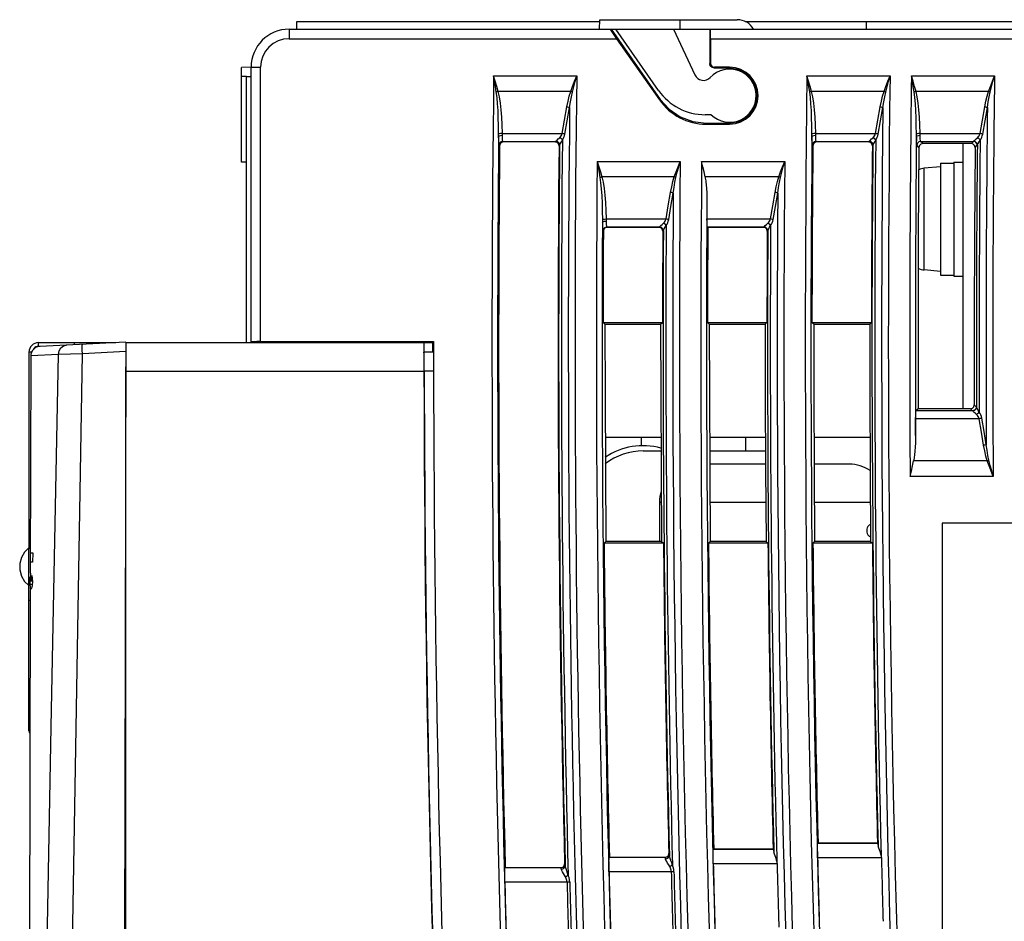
# Model space of a CAD drawing. Header units: millimetres. Extents: x 0 to 600, y 0 to 600.
# Tile 37 of 39: x 440 to 492, y 324 to 371. Entities that reach past the tile are written whole.
import ezdxf

# ---------------------------------------------------------------- set-up
doc = ezdxf.new("R2010")
doc.units = ezdxf.units.MM
doc.header["$LTSCALE"] = 39.111111
doc.layers.get('0').update_dxf_attribs({"linetype": 'CONTINUOUS'})

msp = doc.modelspace()

# ---------------------------------------------------------------- linework, layer by layer
at = {"color": 7, "linetype": 'CONTINUOUS'}
for p, q in [((455.021, 371.034), (470.98, 371.034)), ((455.021, 370.634), (455.021, 371.034)), ((470.971, 370.634), (470.98, 371.134)), ((470.98, 371.134), (478.221, 371.134)), ((475.221, 370.634), (475.221, 371.134)), ((478.639, 371.034), (517.021, 371.034)), ((485.021, 370.634), (485.021, 371.034)), ((454.621, 370.634), (518.021, 370.634)), ((454.621, 370.634), (454.621, 370.134)), ((471.531, 370.634), (471.55, 370.601)), ((471.55, 370.601), (471.618, 370.5)), ((471.58, 370.634), (474.167, 366.942)), ((471.618, 370.5), (471.729, 370.338)), ((471.729, 370.338), (471.87, 370.134)), ((474.077, 367.414), (471.821, 370.634)), ((474.865, 370.634), (475.987, 368.228)), ((476.772, 370.634), (476.772, 368.834)), ((476.816, 370.597), (476.813, 370.634)), ((476.819, 370.489), (476.816, 370.597)), ((476.821, 370.325), (476.819, 370.489)), ((476.821, 370.134), (476.821, 370.325)), ((454.621, 370.134), (471.87, 370.134)), ((471.87, 370.134), (474.126, 366.914)), ((476.821, 370.134), (518.021, 370.134)), ((476.821, 370.134), (476.821, 368.834)), ((476.772, 368.834), (476.821, 368.834)), ((476.805, 368.71), (476.772, 368.834)), ((476.897, 368.618), (476.805, 368.71)), ((452.621, 368.634), (452.121, 368.626)), ((452.121, 363.643), (452.121, 368.626)), ((452.621, 368.634), (453.121, 368.634)), ((452.621, 354.178), (452.621, 368.634)), ((453.121, 354.187), (453.121, 368.634)), ((465.393, 368.176), (469.769, 368.176)), ((465.444, 367.88), (465.393, 368.176)), ((465.481, 367.891), (465.393, 368.176)), ((469.658, 367.895), (469.769, 368.176)), ((469.689, 367.884), (469.769, 368.176)), ((477.021, 368.585), (476.897, 368.618)), ((477.821, 368.634), (477.021, 368.634)), ((477.021, 368.585), (477.021, 368.634)), ((477.821, 368.585), (477.021, 368.585)), ((477.821, 368.634), (477.821, 368.585)), ((478.316, 368.498), (477.821, 368.585)), ((478.755, 368.244), (478.316, 368.498)), ((479.076, 367.862), (478.755, 368.244)), ((481.894, 368.176), (486.27, 368.176)), ((481.982, 367.891), (481.894, 368.176)), ((481.946, 367.88), (481.894, 368.176)), ((486.16, 367.895), (486.27, 368.176)), ((486.19, 367.884), (486.27, 368.176)), ((487.395, 368.176), (491.771, 368.176)), ((487.483, 367.891), (487.395, 368.176)), ((487.446, 367.88), (487.395, 368.176)), ((491.66, 367.895), (491.771, 368.176)), ((491.69, 367.884), (491.771, 368.176)), ((452.371, 368.139), (452.121, 368.143)), ((452.621, 368.134), (452.371, 368.134)), ((452.371, 354.134), (452.371, 368.134)), ((465.492, 367.598), (465.444, 367.88)), ((465.563, 367.62), (465.481, 367.891)), ((469.553, 367.623), (469.658, 367.895)), ((469.612, 367.601), (469.689, 367.884)), ((479.25, 367.384), (479.076, 367.862)), ((481.993, 367.598), (481.946, 367.88)), ((482.064, 367.62), (481.982, 367.891)), ((486.054, 367.623), (486.16, 367.895)), ((486.114, 367.601), (486.19, 367.884)), ((487.494, 367.598), (487.446, 367.88)), ((487.564, 367.62), (487.483, 367.891)), ((491.554, 367.623), (491.66, 367.895)), ((491.614, 367.601), (491.69, 367.884)), ((465.535, 367.329), (465.492, 367.598)), ((465.567, 367.34), (465.535, 367.329)), ((465.573, 367.036), (465.535, 367.329)), ((465.637, 367.36), (465.563, 367.62)), ((465.602, 367.351), (465.567, 367.34)), ((465.637, 367.36), (465.602, 367.351)), ((469.454, 367.36), (465.637, 367.36)), ((465.702, 367.067), (465.637, 367.36)), ((469.378, 367.112), (469.454, 367.36)), ((469.454, 367.36), (469.553, 367.623)), ((469.484, 367.35), (469.454, 367.36)), ((469.513, 367.338), (469.484, 367.35)), ((469.485, 367.079), (469.541, 367.327)), ((469.541, 367.327), (469.513, 367.338)), ((469.541, 367.327), (469.612, 367.601)), ((479.25, 366.886), (479.25, 367.384)), ((482.037, 367.329), (481.993, 367.598)), ((482.068, 367.34), (482.037, 367.329)), ((482.074, 367.036), (482.037, 367.329)), ((482.138, 367.36), (482.064, 367.62)), ((482.103, 367.351), (482.068, 367.34)), ((482.138, 367.36), (482.103, 367.351)), ((485.955, 367.36), (482.138, 367.36)), ((482.203, 367.067), (482.138, 367.36)), ((485.879, 367.112), (485.955, 367.36)), ((485.955, 367.36), (486.054, 367.623)), ((485.985, 367.35), (485.955, 367.36)), ((486.014, 367.338), (485.985, 367.35)), ((485.987, 367.078), (486.042, 367.327)), ((486.042, 367.327), (486.014, 367.338)), ((486.042, 367.327), (486.114, 367.601)), ((487.537, 367.329), (487.494, 367.598)), ((487.569, 367.34), (487.537, 367.329)), ((487.574, 367.036), (487.537, 367.329)), ((487.639, 367.36), (487.564, 367.62)), ((487.603, 367.351), (487.569, 367.34)), ((487.639, 367.36), (487.603, 367.351)), ((491.455, 367.36), (487.639, 367.36)), ((487.703, 367.067), (487.639, 367.36)), ((491.379, 367.112), (491.455, 367.36)), ((491.455, 367.36), (491.554, 367.623)), ((491.485, 367.35), (491.455, 367.36)), ((491.515, 367.338), (491.485, 367.35)), ((491.487, 367.078), (491.542, 367.327)), ((491.542, 367.327), (491.515, 367.338)), ((491.542, 367.327), (491.614, 367.601)), ((465.602, 366.711), (465.573, 367.036)), ((465.624, 366.358), (465.602, 366.711)), ((465.753, 366.742), (465.702, 367.067)), ((465.792, 366.389), (465.753, 366.742)), ((469.254, 366.541), (469.312, 366.839)), ((469.312, 366.839), (469.378, 367.112)), ((469.395, 366.507), (469.437, 366.805)), ((469.437, 366.805), (469.485, 367.079)), ((474.126, 366.914), (474.167, 366.942)), ((474.167, 366.942), (474.638, 366.416)), ((479.076, 366.408), (479.25, 366.886)), ((482.103, 366.711), (482.074, 367.036)), ((482.125, 366.358), (482.103, 366.711)), ((482.254, 366.742), (482.203, 367.067)), ((482.293, 366.389), (482.254, 366.742)), ((485.755, 366.541), (485.813, 366.839)), ((485.813, 366.839), (485.879, 367.112)), ((485.896, 366.507), (485.939, 366.805)), ((485.939, 366.805), (485.987, 367.078)), ((487.603, 366.711), (487.574, 367.036)), ((487.625, 366.358), (487.603, 366.711)), ((487.754, 366.742), (487.703, 367.067)), ((487.794, 366.389), (487.754, 366.742)), ((491.255, 366.541), (491.313, 366.839)), ((491.313, 366.839), (491.379, 367.112)), ((491.396, 366.507), (491.439, 366.805)), ((491.439, 366.805), (491.487, 367.078)), ((465.64, 365.976), (465.624, 366.358)), ((465.822, 366.007), (465.792, 366.389)), ((469.13, 365.843), (469.254, 366.541)), ((469.306, 366.531), (469.254, 366.541)), ((469.272, 365.809), (469.395, 366.507)), ((469.354, 366.52), (469.306, 366.531)), ((469.395, 366.507), (469.354, 366.52)), ((474.638, 366.416), (475.221, 366.018)), ((476.842, 366.134), (476.534, 366.134)), ((478.755, 366.026), (479.076, 366.408)), ((482.141, 365.976), (482.125, 366.358)), ((482.323, 366.007), (482.293, 366.389)), ((485.631, 365.843), (485.755, 366.541)), ((485.807, 366.531), (485.755, 366.541)), ((485.773, 365.808), (485.896, 366.507)), ((485.855, 366.52), (485.807, 366.531)), ((485.896, 366.507), (485.855, 366.52)), ((487.642, 365.976), (487.625, 366.358)), ((487.824, 366.007), (487.794, 366.389)), ((491.132, 365.843), (491.255, 366.541)), ((491.307, 366.531), (491.255, 366.541)), ((491.273, 365.808), (491.396, 366.507)), ((491.355, 366.52), (491.307, 366.531)), ((491.396, 366.507), (491.355, 366.52)), ((465.651, 365.563), (465.64, 365.976)), ((465.843, 365.593), (465.822, 366.007)), ((465.854, 365.144), (465.843, 365.593)), ((469.008, 365.144), (469.13, 365.843)), ((469.149, 365.11), (469.272, 365.809)), ((475.221, 366.018), (475.882, 365.769)), ((475.882, 365.769), (476.583, 365.685)), ((476.583, 365.685), (477.821, 365.685)), ((476.583, 365.634), (476.583, 365.685)), ((476.583, 365.634), (477.821, 365.634)), ((477.821, 365.685), (478.316, 365.772)), ((477.821, 365.634), (477.821, 365.685)), ((478.316, 365.772), (478.755, 366.026)), ((482.152, 365.563), (482.141, 365.976)), ((482.344, 365.593), (482.323, 366.007)), ((482.355, 365.144), (482.344, 365.593)), ((485.508, 365.144), (485.631, 365.843)), ((485.65, 365.11), (485.773, 365.808)), ((487.652, 365.563), (487.642, 365.976)), ((487.844, 365.593), (487.824, 366.007)), ((487.855, 365.144), (487.844, 365.593)), ((491.009, 365.144), (491.132, 365.843)), ((491.15, 365.11), (491.273, 365.808)), ((465.656, 365.113), (465.651, 365.563)), ((465.69, 365.128), (465.656, 365.113)), ((465.656, 364.964), (465.656, 365.113)), ((465.762, 365.139), (465.69, 365.128)), ((465.854, 365.144), (465.762, 365.139)), ((465.854, 365.144), (469.008, 365.144)), ((465.858, 364.936), (465.854, 365.144)), ((468.956, 365.025), (468.987, 365.082)), ((468.987, 365.082), (469.008, 365.144)), ((469.06, 365.134), (469.008, 365.144)), ((469.108, 365.122), (469.06, 365.134)), ((469.149, 365.11), (469.108, 365.122)), ((469.128, 365.023), (469.149, 365.11)), ((482.157, 365.113), (482.152, 365.563)), ((482.191, 365.128), (482.157, 365.113)), ((482.157, 364.964), (482.157, 365.113)), ((482.262, 365.139), (482.191, 365.128)), ((482.355, 365.144), (482.262, 365.139)), ((482.355, 365.144), (485.508, 365.144)), ((482.359, 364.936), (482.355, 365.144)), ((485.457, 365.025), (485.487, 365.082)), ((485.487, 365.082), (485.508, 365.144)), ((485.56, 365.134), (485.508, 365.144)), ((485.609, 365.122), (485.56, 365.134)), ((485.65, 365.11), (485.609, 365.122)), ((485.629, 365.023), (485.65, 365.11)), ((487.657, 365.113), (487.652, 365.563)), ((487.691, 365.128), (487.657, 365.113)), ((487.658, 364.964), (487.657, 365.113)), ((487.763, 365.139), (487.691, 365.128)), ((487.855, 365.144), (487.763, 365.139)), ((487.855, 365.144), (491.009, 365.144)), ((487.859, 364.936), (487.855, 365.144)), ((490.957, 365.025), (490.988, 365.082)), ((490.988, 365.082), (491.009, 365.144)), ((491.061, 365.134), (491.009, 365.144)), ((491.109, 365.122), (491.061, 365.134)), ((491.15, 365.11), (491.109, 365.122)), ((491.129, 365.023), (491.15, 365.11)), ((465.686, 365), (465.656, 364.964)), ((465.658, 364.822), (465.656, 364.964)), ((465.662, 364.695), (465.658, 364.822)), ((465.667, 364.602), (465.662, 364.695)), ((465.673, 364.548), (465.667, 364.602)), ((465.679, 364.528), (465.673, 364.548)), ((465.707, 364.627), (465.679, 364.528)), ((465.759, 365.027), (465.686, 365)), ((465.733, 364.602), (465.705, 364.502)), ((465.78, 364.699), (465.707, 364.627)), ((465.805, 364.674), (465.733, 364.602)), ((465.856, 365.037), (465.759, 365.027)), ((465.879, 364.726), (465.78, 364.699)), ((465.905, 364.7), (465.805, 364.674)), ((465.862, 364.845), (465.858, 364.936)), ((465.867, 364.779), (465.862, 364.845)), ((465.873, 364.74), (465.867, 364.779)), ((465.879, 364.726), (465.873, 364.74)), ((465.879, 364.726), (468.662, 364.726)), ((465.905, 364.7), (465.879, 364.726)), ((468.636, 364.7), (465.905, 364.7)), ((468.636, 364.7), (468.662, 364.726)), ((468.737, 364.673), (468.636, 364.7)), ((468.662, 364.726), (468.664, 364.727)), ((468.763, 364.699), (468.662, 364.726)), ((468.664, 364.727), (468.665, 364.73)), ((468.665, 364.73), (468.685, 364.753)), ((468.765, 364.703), (468.665, 364.73)), ((468.685, 364.753), (468.731, 364.796)), ((468.731, 364.796), (468.797, 364.855)), ((468.81, 364.599), (468.737, 364.673)), ((468.836, 364.625), (468.763, 364.699)), ((468.838, 364.629), (468.765, 364.703)), ((468.797, 364.855), (468.872, 364.924)), ((468.836, 364.498), (468.81, 364.599)), ((468.862, 364.524), (468.836, 364.625)), ((468.865, 364.53), (468.838, 364.629)), ((468.865, 364.53), (468.879, 364.563)), ((468.872, 364.924), (468.918, 364.972)), ((468.927, 364.891), (468.872, 364.924)), ((468.879, 364.563), (468.912, 364.622)), ((468.912, 364.622), (468.959, 364.705)), ((468.918, 364.972), (468.956, 365.025)), ((468.976, 364.849), (468.927, 364.891)), ((468.959, 364.705), (469.014, 364.802)), ((469.014, 364.802), (468.976, 364.849)), ((469.014, 364.802), (469.059, 364.869)), ((469.059, 364.869), (469.098, 364.943)), ((469.098, 364.943), (469.128, 365.023)), ((482.187, 365), (482.157, 364.964)), ((482.159, 364.822), (482.157, 364.964)), ((482.163, 364.695), (482.159, 364.822)), ((482.168, 364.602), (482.163, 364.695)), ((482.174, 364.548), (482.168, 364.602)), ((482.18, 364.528), (482.174, 364.548)), ((482.207, 364.627), (482.18, 364.528)), ((482.26, 365.027), (482.187, 365)), ((482.233, 364.602), (482.206, 364.502)), ((482.28, 364.699), (482.207, 364.627)), ((482.306, 364.674), (482.233, 364.602)), ((482.357, 365.037), (482.26, 365.027)), ((482.38, 364.726), (482.28, 364.699)), ((482.405, 364.7), (482.306, 364.674)), ((482.363, 364.845), (482.359, 364.936)), ((482.368, 364.779), (482.363, 364.845)), ((482.374, 364.74), (482.368, 364.779)), ((482.38, 364.726), (482.374, 364.74)), ((482.38, 364.726), (485.163, 364.726)), ((482.405, 364.7), (482.38, 364.726)), ((485.137, 364.7), (482.405, 364.7)), ((485.137, 364.7), (485.163, 364.726)), ((485.238, 364.673), (485.137, 364.7)), ((485.163, 364.726), (485.165, 364.727)), ((485.264, 364.699), (485.163, 364.726)), ((485.165, 364.727), (485.166, 364.73)), ((485.166, 364.73), (485.186, 364.753)), ((485.266, 364.703), (485.166, 364.73)), ((485.186, 364.753), (485.232, 364.796)), ((485.232, 364.796), (485.298, 364.855)), ((485.311, 364.599), (485.238, 364.673)), ((485.337, 364.625), (485.264, 364.699)), ((485.339, 364.629), (485.266, 364.703)), ((485.298, 364.855), (485.373, 364.924)), ((485.337, 364.498), (485.311, 364.599)), ((485.363, 364.524), (485.337, 364.625)), ((485.366, 364.53), (485.339, 364.629)), ((485.366, 364.53), (485.38, 364.562)), ((485.373, 364.924), (485.419, 364.972)), ((485.428, 364.891), (485.373, 364.924)), ((485.38, 364.562), (485.413, 364.622)), ((485.413, 364.622), (485.46, 364.705)), ((485.419, 364.972), (485.457, 365.025)), ((485.476, 364.849), (485.428, 364.891)), ((485.46, 364.705), (485.514, 364.802)), ((485.514, 364.802), (485.476, 364.849)), ((485.514, 364.802), (485.56, 364.869)), ((485.56, 364.869), (485.599, 364.943)), ((485.599, 364.943), (485.629, 365.023)), ((487.687, 365), (487.658, 364.964)), ((487.659, 364.822), (487.658, 364.964)), ((487.663, 364.695), (487.659, 364.822)), ((487.669, 364.602), (487.663, 364.695)), ((487.674, 364.548), (487.669, 364.602)), ((487.68, 364.528), (487.674, 364.548)), ((487.708, 364.627), (487.68, 364.528)), ((487.76, 365.027), (487.687, 365)), ((487.781, 364.699), (487.708, 364.627)), ((487.857, 365.037), (487.76, 365.027)), ((487.88, 364.726), (487.781, 364.699)), ((487.893, 364.586), (487.82, 364.514)), ((487.863, 364.845), (487.859, 364.936)), ((487.868, 364.779), (487.863, 364.845)), ((487.874, 364.74), (487.868, 364.779)), ((487.88, 364.726), (487.874, 364.74)), ((487.88, 364.726), (490.663, 364.726)), ((487.992, 364.613), (487.88, 364.726)), ((487.992, 364.613), (487.893, 364.586)), ((490.551, 364.614), (487.992, 364.613)), ((490.121, 350.655), (490.121, 364.614)), ((490.551, 364.614), (490.663, 364.726)), ((490.652, 364.587), (490.551, 364.614)), ((490.725, 364.513), (490.652, 364.587)), ((490.663, 364.726), (490.665, 364.727)), ((490.764, 364.699), (490.663, 364.726)), ((490.665, 364.727), (490.666, 364.73)), ((490.666, 364.73), (490.686, 364.753)), ((490.766, 364.703), (490.666, 364.73)), ((490.686, 364.753), (490.732, 364.796)), ((490.732, 364.796), (490.798, 364.855)), ((490.837, 364.625), (490.764, 364.699)), ((490.84, 364.629), (490.766, 364.703)), ((490.798, 364.855), (490.873, 364.924)), ((490.863, 364.524), (490.837, 364.625)), ((490.866, 364.53), (490.84, 364.629)), ((490.866, 364.53), (490.88, 364.562)), ((490.873, 364.924), (490.919, 364.972)), ((490.928, 364.891), (490.873, 364.924)), ((490.88, 364.562), (490.913, 364.622)), ((490.913, 364.622), (490.961, 364.705)), ((490.919, 364.972), (490.957, 365.025)), ((490.977, 364.849), (490.928, 364.891)), ((490.961, 364.705), (491.015, 364.802)), ((491.015, 364.802), (490.977, 364.849)), ((491.015, 364.802), (491.061, 364.869)), ((491.061, 364.869), (491.099, 364.943)), ((491.099, 364.943), (491.129, 365.023)), ((465.705, 364.502), (465.679, 364.528)), ((468.836, 364.498), (468.862, 364.524)), ((468.862, 364.524), (468.864, 364.526)), ((468.864, 364.526), (468.865, 364.53)), ((482.206, 364.502), (482.18, 364.528)), ((485.337, 364.498), (485.363, 364.524)), ((485.363, 364.524), (485.364, 364.526)), ((485.364, 364.526), (485.366, 364.53)), ((487.793, 364.414), (487.68, 364.528)), ((487.793, 364.414), (487.759, 359.829)), ((487.82, 364.514), (487.793, 364.414)), ((490.751, 364.413), (490.717, 359.894)), ((490.751, 364.413), (490.725, 364.513)), ((490.751, 364.413), (490.863, 364.524)), ((490.863, 364.524), (490.865, 364.526)), ((490.865, 364.526), (490.866, 364.53)), ((452.371, 363.639), (452.121, 363.643)), ((470.845, 363.676), (475.22, 363.676)), ((470.845, 363.676), (470.934, 363.39)), ((470.845, 363.676), (470.898, 363.379)), ((475.111, 363.395), (475.22, 363.676)), ((475.142, 363.384), (475.22, 363.676)), ((476.345, 363.676), (480.721, 363.676)), ((476.411, 363.395), (476.345, 363.676)), ((480.611, 363.395), (480.721, 363.676)), ((480.642, 363.384), (480.721, 363.676)), ((488.921, 363.584), (489.621, 363.584)), ((488.921, 363.584), (488.921, 357.684)), ((489.621, 363.634), (490.121, 363.634)), ((489.621, 363.634), (489.621, 357.634)), ((470.898, 363.379), (470.946, 363.096)), ((470.934, 363.39), (471.017, 363.118)), ((470.946, 363.096), (470.991, 362.829)), ((471.017, 363.118), (471.092, 362.86)), ((474.909, 362.86), (475.007, 363.123)), ((474.996, 362.827), (475.066, 363.101)), ((475.007, 363.123), (475.111, 363.395)), ((475.066, 363.101), (475.142, 363.384)), ((476.473, 363.123), (476.411, 363.395)), ((476.527, 362.86), (476.473, 363.123)), ((480.409, 362.86), (480.507, 363.123)), ((480.496, 362.827), (480.567, 363.101)), ((480.507, 363.123), (480.611, 363.395)), ((480.567, 363.101), (480.642, 363.384)), ((488.921, 363.384), (488.074, 363.31)), ((488.074, 357.959), (488.074, 363.31)), ((470.991, 362.829), (471.022, 362.84)), ((470.991, 362.829), (471.028, 362.543)), ((471.022, 362.84), (471.057, 362.85)), ((471.028, 362.543), (471.059, 362.222)), ((471.057, 362.85), (471.092, 362.86)), ((474.909, 362.86), (471.092, 362.86)), ((471.092, 362.86), (471.157, 362.574)), ((471.157, 362.574), (471.209, 362.253)), ((474.769, 362.339), (474.834, 362.612)), ((474.834, 362.612), (474.909, 362.86)), ((474.895, 362.306), (474.942, 362.579)), ((474.939, 362.85), (474.909, 362.86)), ((474.968, 362.839), (474.939, 362.85)), ((474.942, 362.579), (474.996, 362.827)), ((474.996, 362.827), (474.968, 362.839)), ((480.409, 362.86), (476.527, 362.86)), ((476.527, 362.86), (476.54, 362.791)), ((476.54, 362.791), (476.552, 362.719)), ((476.552, 362.719), (476.563, 362.644)), ((476.563, 362.644), (476.573, 362.565)), ((476.573, 362.565), (476.582, 362.481)), ((476.582, 362.481), (476.591, 362.391)), ((480.269, 362.339), (480.334, 362.612)), ((480.334, 362.612), (480.409, 362.86)), ((480.395, 362.306), (480.442, 362.579)), ((480.439, 362.85), (480.409, 362.86)), ((480.468, 362.839), (480.439, 362.85)), ((480.442, 362.579), (480.496, 362.827)), ((480.496, 362.827), (480.468, 362.839)), ((471.059, 362.222), (471.083, 361.867)), ((471.209, 362.253), (471.251, 361.898)), ((474.592, 361.343), (474.712, 362.041)), ((474.712, 362.041), (474.769, 362.339)), ((474.764, 362.031), (474.712, 362.041)), ((474.733, 361.309), (474.853, 362.008)), ((474.812, 362.02), (474.764, 362.031)), ((474.853, 362.008), (474.812, 362.02)), ((474.853, 362.008), (474.895, 362.306)), ((476.591, 362.391), (476.599, 362.294)), ((476.599, 362.294), (476.607, 362.19)), ((476.607, 362.19), (476.614, 362.078)), ((476.614, 362.078), (476.619, 361.957)), ((476.619, 361.957), (476.624, 361.825)), ((480.092, 361.343), (480.212, 362.041)), ((480.212, 362.041), (480.269, 362.339)), ((480.264, 362.031), (480.212, 362.041)), ((480.233, 361.309), (480.354, 362.008)), ((480.312, 362.02), (480.264, 362.031)), ((480.354, 362.008), (480.312, 362.02)), ((480.354, 362.008), (480.395, 362.306)), ((471.083, 361.867), (471.101, 361.481)), ((471.101, 361.481), (471.113, 361.063)), ((471.251, 361.898), (471.283, 361.512)), ((471.283, 361.512), (471.306, 361.094)), ((476.624, 361.825), (476.627, 361.683)), ((476.627, 361.683), (476.628, 361.53)), ((476.628, 361.53), (476.628, 361.087)), ((471.113, 361.063), (471.12, 360.612)), ((471.306, 361.094), (471.318, 360.644)), ((474.472, 360.644), (474.592, 361.343)), ((474.613, 360.61), (474.733, 361.309)), ((476.628, 361.087), (476.629, 360.644)), ((479.972, 360.644), (480.092, 361.343)), ((480.113, 360.61), (480.233, 361.309)), ((471.12, 360.612), (471.154, 360.627)), ((471.12, 360.612), (471.121, 360.463)), ((471.121, 360.463), (471.151, 360.5)), ((471.121, 360.463), (471.123, 360.362)), ((471.151, 360.5), (471.224, 360.527)), ((471.154, 360.627), (471.226, 360.639)), ((471.224, 360.527), (471.321, 360.537)), ((471.226, 360.639), (471.318, 360.644)), ((471.318, 360.644), (474.472, 360.644)), ((471.318, 360.644), (471.321, 360.537)), ((471.321, 360.537), (471.323, 360.465)), ((471.323, 360.465), (471.325, 360.399)), ((471.325, 360.399), (471.328, 360.342)), ((474.263, 360.355), (474.338, 360.424)), ((474.338, 360.424), (474.383, 360.472)), ((474.392, 360.391), (474.338, 360.424)), ((474.383, 360.472), (474.421, 360.525)), ((474.441, 360.349), (474.392, 360.391)), ((474.421, 360.525), (474.451, 360.582)), ((474.451, 360.582), (474.472, 360.644)), ((474.524, 360.634), (474.472, 360.644)), ((474.572, 360.623), (474.524, 360.634)), ((474.525, 360.37), (474.563, 360.443)), ((474.563, 360.443), (474.592, 360.523)), ((474.613, 360.61), (474.572, 360.623)), ((474.592, 360.523), (474.613, 360.61)), ((476.629, 360.644), (479.972, 360.644)), ((476.63, 360.484), (476.629, 360.644)), ((476.634, 360.352), (476.63, 360.484)), ((479.763, 360.355), (479.838, 360.424)), ((479.838, 360.424), (479.883, 360.472)), ((479.892, 360.391), (479.838, 360.424)), ((479.883, 360.472), (479.921, 360.525)), ((479.941, 360.349), (479.892, 360.391)), ((479.921, 360.525), (479.951, 360.582)), ((479.951, 360.582), (479.972, 360.644)), ((480.024, 360.634), (479.972, 360.644)), ((480.072, 360.623), (480.024, 360.634)), ((480.025, 360.37), (480.063, 360.443)), ((480.063, 360.443), (480.093, 360.523)), ((480.113, 360.61), (480.072, 360.623)), ((480.093, 360.523), (480.113, 360.61)), ((471.123, 360.362), (471.125, 360.27)), ((471.125, 360.27), (471.128, 360.19)), ((471.128, 360.19), (471.132, 360.124)), ((471.132, 360.124), (471.136, 360.074)), ((471.136, 360.074), (471.141, 360.042)), ((471.141, 360.042), (471.146, 360.027)), ((471.146, 360.027), (471.173, 360.127)), ((471.146, 360.027), (471.172, 360.001)), ((471.199, 360.1), (471.172, 360.001)), ((471.173, 360.127), (471.246, 360.199)), ((471.271, 360.173), (471.199, 360.1)), ((471.246, 360.199), (471.346, 360.226)), ((471.371, 360.2), (471.271, 360.173)), ((471.328, 360.342), (471.332, 360.295)), ((471.332, 360.295), (471.336, 360.26)), ((471.336, 360.26), (471.341, 360.236)), ((471.341, 360.236), (471.346, 360.226)), ((471.346, 360.226), (474.129, 360.226)), ((471.346, 360.226), (471.371, 360.2)), ((474.103, 360.2), (471.371, 360.2)), ((474.103, 360.2), (474.129, 360.226)), ((474.204, 360.173), (474.103, 360.2)), ((474.129, 360.226), (474.13, 360.227)), ((474.229, 360.199), (474.129, 360.226)), ((474.13, 360.227), (474.132, 360.23)), ((474.132, 360.23), (474.151, 360.253)), ((474.232, 360.203), (474.132, 360.23)), ((474.151, 360.253), (474.197, 360.296)), ((474.197, 360.296), (474.263, 360.355)), ((474.276, 360.099), (474.204, 360.173)), ((474.302, 360.125), (474.229, 360.199)), ((474.305, 360.13), (474.232, 360.203)), ((474.303, 359.999), (474.276, 360.099)), ((474.329, 360.025), (474.302, 360.125)), ((474.303, 359.999), (474.329, 360.025)), ((474.332, 360.031), (474.305, 360.13)), ((474.329, 360.025), (474.33, 360.027)), ((474.33, 360.027), (474.332, 360.031)), ((474.332, 360.031), (474.346, 360.063)), ((474.346, 360.063), (474.378, 360.123)), ((474.378, 360.123), (474.425, 360.206)), ((474.425, 360.206), (474.479, 360.302)), ((474.479, 360.302), (474.441, 360.349)), ((474.479, 360.302), (474.525, 360.37)), ((476.64, 360.262), (476.634, 360.352)), ((476.647, 360.226), (476.64, 360.262)), ((476.647, 360.226), (479.629, 360.226)), ((476.647, 360.226), (476.673, 360.2)), ((479.603, 360.2), (476.673, 360.2)), ((479.603, 360.2), (479.629, 360.226)), ((479.704, 360.173), (479.603, 360.2)), ((479.629, 360.226), (479.63, 360.227)), ((479.729, 360.199), (479.629, 360.226)), ((479.63, 360.227), (479.632, 360.23)), ((479.632, 360.23), (479.652, 360.253)), ((479.732, 360.203), (479.632, 360.23)), ((479.652, 360.253), (479.697, 360.296)), ((479.697, 360.296), (479.763, 360.355)), ((479.776, 360.099), (479.704, 360.173)), ((479.802, 360.125), (479.729, 360.199)), ((479.805, 360.13), (479.732, 360.203)), ((479.803, 359.999), (479.776, 360.099)), ((479.829, 360.025), (479.802, 360.125)), ((479.803, 359.999), (479.829, 360.025)), ((479.832, 360.031), (479.805, 360.13)), ((479.829, 360.025), (479.83, 360.027)), ((479.83, 360.027), (479.832, 360.031)), ((479.832, 360.031), (479.846, 360.063)), ((479.846, 360.063), (479.878, 360.123)), ((479.878, 360.123), (479.925, 360.206)), ((479.925, 360.206), (479.979, 360.302)), ((479.979, 360.302), (479.941, 360.349)), ((479.979, 360.302), (480.025, 360.37)), ((490.717, 359.894), (490.702, 355.374)), ((487.759, 359.829), (487.744, 355.243)), ((488.921, 357.884), (488.074, 357.959)), ((488.921, 357.684), (489.621, 357.684)), ((489.621, 357.634), (490.121, 357.634)), ((471.156, 355.2), (474.287, 355.2)), ((471.256, 355.1), (471.156, 355.2)), ((474.189, 355.102), (474.287, 355.2)), ((476.656, 355.2), (479.787, 355.2)), ((476.752, 355.104), (476.656, 355.2)), ((479.694, 355.106), (479.787, 355.2)), ((482.156, 355.2), (485.287, 355.2)), ((482.248, 355.108), (482.156, 355.2)), ((485.198, 355.11), (485.287, 355.2)), ((487.744, 355.243), (487.749, 350.656)), ((490.702, 355.374), (490.707, 350.855)), ((471.256, 355.1), (474.189, 355.102)), ((471.256, 355.1), (471.26, 351.289)), ((474.189, 355.102), (474.193, 351.29)), ((476.752, 355.104), (479.694, 355.106)), ((476.752, 355.104), (476.756, 351.291)), ((479.694, 355.106), (479.697, 351.292)), ((482.248, 355.108), (485.198, 355.11)), ((482.248, 355.108), (482.251, 351.292)), ((485.198, 355.11), (485.201, 351.293)), ((446.017, 354.161), (441.49, 353.933)), ((446.017, 354.161), (445.822, 256.957)), ((452.659, 354.181), (452.621, 354.178)), ((452.767, 354.184), (452.659, 354.181)), ((452.93, 354.186), (452.767, 354.184)), ((453.121, 354.187), (452.93, 354.186)), ((453.121, 354.187), (462.23, 354.187)), ((462.178, 354.135), (462.23, 354.187)), ((441.178, 353.819), (441.153, 353.778)), ((441.23, 353.871), (441.178, 353.819)), ((441.292, 353.909), (441.23, 353.871)), ((441.358, 353.929), (441.292, 353.909)), ((441.421, 353.934), (441.358, 353.929)), ((441.421, 354.134), (445.489, 354.134)), ((441.421, 353.934), (441.421, 354.134)), ((441.52, 353.934), (441.421, 353.934)), ((442.476, 353.512), (442.507, 353.696)), ((442.507, 353.696), (442.598, 353.852)), ((442.598, 353.852), (442.733, 353.96)), ((442.733, 353.96), (442.895, 354.004)), ((443.321, 354.025), (443.321, 354.134)), ((443.723, 353.899), (443.726, 354.008)), ((443.726, 353.737), (443.723, 353.899)), ((443.726, 354.008), (443.734, 354.046)), ((443.733, 353.547), (443.726, 353.737)), ((446.016, 353.662), (443.733, 353.547)), ((444.736, 354.134), (444.734, 354.096)), ((446.021, 354.134), (462.178, 354.134)), ((462.178, 354.135), (452.621, 354.138)), ((462.178, 354.135), (462.179, 353.634)), ((441.061, 353.634), (440.921, 353.634)), ((440.921, 353.634), (440.921, 343.309)), ((441.015, 353.435), (440.992, 342.002)), ((442.476, 353.512), (441.015, 353.435)), ((442.086, 333.9), (442.476, 353.512)), ((443.733, 353.547), (442.476, 353.512)), ((443.37, 331.769), (443.733, 353.547)), ((462.204, 353.634), (461.721, 353.634)), ((461.725, 353.615), (461.721, 353.634)), ((461.728, 353.558), (461.725, 353.615)), ((461.731, 353.466), (461.728, 353.558)), ((461.734, 353.341), (461.731, 353.466)), ((461.736, 353.19), (461.734, 353.341)), ((461.738, 353.017), (461.736, 353.19)), ((446.021, 308.923), (446.021, 352.858)), ((446.021, 352.634), (461.722, 352.634)), ((461.739, 352.829), (461.738, 353.017)), ((461.74, 352.634), (461.739, 352.829)), ((462.222, 352.634), (461.74, 352.634)), ((471.26, 351.289), (471.276, 347.479)), ((474.193, 351.29), (474.209, 347.478)), ((476.756, 351.291), (476.772, 347.478)), ((479.697, 351.292), (479.714, 347.477)), ((482.251, 351.292), (482.268, 347.476)), ((485.201, 351.293), (485.218, 347.476)), ((487.629, 350.507), (487.636, 350.543)), ((487.749, 350.656), (487.636, 350.543)), ((490.618, 350.543), (487.636, 350.543)), ((490.507, 350.654), (487.749, 350.656)), ((490.507, 350.654), (490.607, 350.681)), ((490.618, 350.543), (490.507, 350.654)), ((490.607, 350.681), (490.68, 350.755)), ((490.718, 350.57), (490.618, 350.543)), ((490.62, 350.541), (490.618, 350.543)), ((490.621, 350.539), (490.62, 350.541)), ((490.721, 350.566), (490.621, 350.539)), ((490.64, 350.516), (490.621, 350.539)), ((490.68, 350.755), (490.707, 350.855)), ((490.818, 350.743), (490.707, 350.855)), ((490.792, 350.643), (490.718, 350.57)), ((490.794, 350.639), (490.721, 350.566)), ((490.818, 350.743), (490.792, 350.643)), ((490.821, 350.738), (490.794, 350.639)), ((490.82, 350.741), (490.818, 350.743)), ((490.821, 350.738), (490.82, 350.741)), ((490.835, 350.706), (490.821, 350.738)), ((490.867, 350.646), (490.835, 350.706)), ((490.914, 350.563), (490.867, 350.646)), ((490.968, 350.466), (490.914, 350.563)), ((487.615, 349.682), (487.617, 350.125)), ((487.617, 350.125), (487.619, 350.285)), ((490.96, 350.125), (487.617, 350.125)), ((487.619, 350.285), (487.623, 350.417)), ((487.623, 350.417), (487.629, 350.507)), ((490.685, 350.474), (490.64, 350.516)), ((490.751, 350.414), (490.685, 350.474)), ((490.826, 350.345), (490.751, 350.414)), ((490.881, 350.378), (490.826, 350.345)), ((490.872, 350.297), (490.826, 350.345)), ((490.91, 350.244), (490.872, 350.297)), ((490.93, 350.42), (490.881, 350.378)), ((490.939, 350.187), (490.91, 350.244)), ((490.968, 350.466), (490.93, 350.42)), ((490.96, 350.125), (490.939, 350.187)), ((491.012, 350.135), (490.96, 350.125)), ((491.078, 349.426), (490.96, 350.125)), ((491.013, 350.399), (490.968, 350.466)), ((491.06, 350.146), (491.012, 350.135)), ((491.051, 350.325), (491.013, 350.399)), ((491.081, 350.245), (491.051, 350.325)), ((491.101, 350.158), (491.06, 350.146)), ((491.101, 350.158), (491.081, 350.245)), ((491.22, 349.459), (491.101, 350.158)), ((487.614, 349.239), (487.615, 349.682)), ((474.202, 349.134), (471.269, 349.134)), ((473.181, 348.709), (473.178, 349.134)), ((479.706, 349.134), (476.765, 349.134)), ((478.678, 348.434), (478.674, 349.134)), ((485.211, 349.134), (482.261, 349.134)), ((487.613, 349.084), (487.609, 348.941)), ((487.614, 349.239), (487.613, 349.084)), ((491.197, 348.728), (491.078, 349.426)), ((491.338, 348.761), (491.22, 349.459)), ((487.583, 348.47), (487.575, 348.374)), ((487.591, 348.574), (487.583, 348.47)), ((487.598, 348.687), (487.591, 348.574)), ((487.604, 348.809), (487.598, 348.687)), ((487.609, 348.941), (487.604, 348.809)), ((491.249, 348.737), (491.197, 348.728)), ((491.253, 348.432), (491.197, 348.728)), ((491.297, 348.749), (491.249, 348.737)), ((491.338, 348.761), (491.297, 348.749)), ((491.379, 348.465), (491.338, 348.761)), ((491.425, 348.192), (491.379, 348.465)), ((473.271, 348.434), (474.205, 348.434)), ((476.768, 348.434), (479.709, 348.434)), ((487.523, 347.976), (487.51, 347.908)), ((487.535, 348.047), (487.523, 347.976)), ((487.546, 348.121), (487.535, 348.047)), ((487.556, 348.2), (487.546, 348.121)), ((487.566, 348.284), (487.556, 348.2)), ((487.575, 348.374), (487.566, 348.284)), ((491.317, 348.159), (491.253, 348.432)), ((491.392, 347.908), (491.317, 348.159)), ((491.479, 347.942), (491.425, 348.192)), ((491.479, 347.942), (491.451, 347.93)), ((491.549, 347.668), (491.479, 347.942)), ((471.276, 347.479), (471.306, 343.669)), ((474.209, 347.478), (474.239, 343.667)), ((479.713, 347.734), (476.771, 347.734)), ((476.772, 347.478), (476.802, 343.665)), ((479.714, 347.477), (479.744, 343.663)), ((484.121, 347.734), (482.267, 347.734)), ((482.268, 347.476), (482.298, 343.661)), ((485.218, 347.476), (485.248, 343.658)), ((487.393, 347.374), (487.455, 347.646)), ((487.455, 347.646), (487.51, 347.908)), ((491.392, 347.908), (487.51, 347.908)), ((491.422, 347.919), (491.392, 347.908)), ((491.489, 347.645), (491.392, 347.908)), ((491.451, 347.93), (491.422, 347.919)), ((491.593, 347.374), (491.489, 347.645)), ((491.623, 347.385), (491.549, 347.668)), ((487.326, 347.093), (487.393, 347.374)), ((491.702, 347.093), (487.326, 347.093)), ((491.702, 347.093), (491.593, 347.374)), ((491.702, 347.093), (491.623, 347.385)), ((474.121, 345.734), (474.223, 345.734)), ((474.121, 345.734), (474.121, 343.667)), ((476.786, 345.734), (479.727, 345.734)), ((482.282, 345.734), (485.232, 345.734)), ((485.05, 344.311), (485.044, 344.234)), ((485.067, 344.384), (485.05, 344.311)), ((485.093, 344.446), (485.067, 344.384)), ((485.128, 344.494), (485.093, 344.446)), ((485.167, 344.524), (485.128, 344.494)), ((485.209, 344.534), (485.167, 344.524)), ((485.241, 344.534), (485.209, 344.534)), ((516.021, 344.634), (489.021, 344.634)), ((489.021, 344.634), (489.021, 285.634)), ((440.997, 344.091), (440.921, 344.095)), ((485.044, 344.234), (485.05, 344.157)), ((485.05, 344.157), (485.067, 344.085)), ((485.067, 344.085), (485.093, 344.023)), ((485.093, 344.023), (485.128, 343.975)), ((485.128, 343.975), (485.167, 343.945)), ((485.167, 343.945), (485.209, 343.934)), ((485.246, 343.934), (485.209, 343.934)), ((440.889, 343.309), (440.691, 343.107)), ((440.892, 343.309), (440.995, 343.311)), ((440.91, 342.657), (440.921, 343.31)), ((471.306, 343.669), (471.207, 343.569)), ((474.338, 343.569), (471.207, 343.569)), ((474.239, 343.667), (471.306, 343.669)), ((474.239, 343.667), (474.338, 343.569)), ((476.802, 343.665), (476.707, 343.569)), ((479.838, 343.569), (476.707, 343.569)), ((479.744, 343.663), (476.802, 343.665)), ((479.744, 343.663), (479.838, 343.569)), ((482.298, 343.661), (482.208, 343.569)), ((485.339, 343.569), (482.208, 343.569)), ((485.248, 343.658), (482.298, 343.661)), ((485.248, 343.658), (485.339, 343.569)), ((440.524, 342.824), (440.433, 342.502)), ((440.691, 343.107), (440.524, 342.824)), ((440.995, 343.071), (441.117, 343.071)), ((441.117, 343.071), (441.115, 342.571)), ((440.433, 342.502), (440.434, 342.165)), ((440.91, 342.012), (440.91, 342.657)), ((441.115, 342.571), (440.994, 342.571)), ((440.434, 342.165), (440.525, 341.843)), ((440.525, 341.843), (440.692, 341.56)), ((440.921, 341.359), (440.91, 342.012)), ((440.991, 341.542), (440.992, 341.801)), ((440.992, 342.054), (440.995, 341.964)), ((440.995, 341.964), (441.002, 341.801)), ((441.002, 341.801), (441.01, 341.693)), ((441.037, 341.663), (441.054, 341.745)), ((441.054, 341.745), (441.07, 341.881)), ((441.07, 341.881), (441.09, 341.716)), ((441.09, 341.716), (441.112, 341.55)), ((440.692, 341.56), (440.889, 341.359)), ((440.892, 341.359), (440.991, 341.358)), ((440.921, 333.701), (440.921, 341.359)), ((440.992, 341.49), (440.991, 341.542)), ((441.112, 341.571), (440.992, 341.571)), ((440.993, 341.414), (440.992, 341.49)), ((440.993, 341.414), (441.094, 341.414)), ((440.998, 341.271), (440.993, 341.414)), ((441.007, 341.18), (440.998, 341.271)), ((441.01, 341.693), (441.022, 341.646)), ((441.022, 341.646), (441.025, 341.644)), ((441.025, 341.644), (441.037, 341.663)), ((441.112, 341.644), (441.025, 341.644)), ((441.064, 341.244), (441.041, 341.166)), ((441.088, 341.374), (441.064, 341.244)), ((441.112, 341.55), (441.088, 341.374)), ((440.991, 341.144), (440.823, 257.703)), ((441.022, 341.145), (441.007, 341.18)), ((441.024, 341.144), (441.022, 341.145)), ((441.041, 341.166), (441.024, 341.144)), ((440.921, 340.574), (440.99, 340.577)), ((445.983, 337.434), (446.021, 337.434)), ((440.921, 334.3), (440.977, 334.3)), ((445.976, 334.01), (446.021, 334.011)), ((441.722, 314.167), (442.086, 333.9)), ((443.02, 309.828), (443.37, 331.769)), ((482.455, 327.699), (482.466, 327.766)), ((482.478, 327.778), (482.466, 327.766)), ((485.622, 327.766), (482.466, 327.766)), ((485.61, 327.778), (482.478, 327.778)), ((485.61, 327.778), (485.622, 327.766)), ((485.622, 327.766), (485.632, 327.731)), ((485.632, 327.731), (485.642, 327.645)), ((474.595, 327.137), (474.62, 327.239)), ((474.632, 327.226), (474.607, 327.124)), ((474.632, 327.226), (474.62, 327.239)), ((474.641, 327.2), (474.632, 327.226)), ((474.651, 327.131), (474.641, 327.2)), ((476.954, 326.98), (476.955, 327.219)), ((476.955, 327.219), (476.961, 327.384)), ((476.961, 327.384), (476.972, 327.451)), ((476.984, 327.463), (476.972, 327.451)), ((480.128, 327.451), (476.972, 327.451)), ((480.116, 327.463), (476.984, 327.463)), ((480.116, 327.463), (480.128, 327.451)), ((480.128, 327.451), (480.138, 327.416)), ((480.138, 327.416), (480.148, 327.33)), ((480.182, 327.199), (480.148, 327.33)), ((480.248, 327.023), (480.182, 327.199)), ((482.448, 327.295), (482.449, 327.534)), ((482.453, 327.016), (482.448, 327.295)), ((482.449, 327.534), (482.455, 327.699)), ((485.676, 327.514), (485.642, 327.645)), ((485.742, 327.338), (485.676, 327.514)), ((485.8, 327.137), (485.742, 327.338)), ((469.106, 326.593), (469.131, 326.695)), ((469.144, 326.682), (469.119, 326.58)), ((469.144, 326.682), (469.131, 326.695)), ((469.153, 326.656), (469.144, 326.682)), ((471.463, 326.551), (471.464, 326.79)), ((471.464, 326.79), (471.47, 326.955)), ((471.47, 326.955), (471.481, 327.021)), ((471.493, 327.034), (471.481, 327.021)), ((474.432, 327.021), (471.481, 327.021)), ((474.42, 327.034), (471.493, 327.034)), ((474.42, 327.034), (474.522, 327.062)), ((474.432, 327.021), (474.42, 327.034)), ((474.534, 327.049), (474.432, 327.021)), ((474.441, 327.001), (474.432, 327.021)), ((474.451, 326.946), (474.441, 327.001)), ((474.551, 326.972), (474.451, 326.946)), ((474.469, 326.89), (474.451, 326.946)), ((474.506, 326.818), (474.469, 326.89)), ((474.557, 326.735), (474.506, 326.818)), ((474.522, 327.062), (474.595, 327.137)), ((474.607, 327.124), (474.534, 327.049)), ((474.624, 327.04), (474.551, 326.972)), ((474.614, 326.645), (474.557, 326.735)), ((474.651, 327.131), (474.624, 327.04)), ((474.664, 327.059), (474.651, 327.131)), ((474.692, 326.969), (474.664, 327.059)), ((474.729, 326.863), (474.692, 326.969)), ((474.77, 326.748), (474.729, 326.863)), ((474.81, 326.63), (474.77, 326.748)), ((476.959, 326.701), (476.954, 326.98)), ((480.319, 326.701), (476.959, 326.701)), ((480.306, 326.822), (480.248, 327.023)), ((480.306, 326.822), (480.315, 326.762)), ((480.315, 326.762), (480.319, 326.701)), ((485.813, 327.016), (482.453, 327.016)), ((485.8, 327.137), (485.809, 327.077)), ((485.809, 327.077), (485.813, 327.016)), ((465.975, 326.007), (465.976, 326.246)), ((465.976, 326.246), (465.982, 326.411)), ((465.982, 326.411), (465.992, 326.477)), ((466.005, 326.49), (465.992, 326.477)), ((468.944, 326.477), (465.992, 326.477)), ((468.932, 326.49), (466.005, 326.49)), ((468.932, 326.49), (469.034, 326.518)), ((468.944, 326.477), (468.932, 326.49)), ((469.045, 326.505), (468.944, 326.477)), ((468.953, 326.457), (468.944, 326.477)), ((468.963, 326.402), (468.953, 326.457)), ((469.063, 326.428), (468.963, 326.402)), ((468.981, 326.346), (468.963, 326.402)), ((469.018, 326.274), (468.981, 326.346)), ((469.069, 326.191), (469.018, 326.274)), ((469.034, 326.518), (469.106, 326.593)), ((469.119, 326.58), (469.045, 326.505)), ((469.136, 326.496), (469.063, 326.428)), ((469.126, 326.101), (469.069, 326.191)), ((469.163, 326.587), (469.136, 326.496)), ((469.163, 326.587), (469.153, 326.656)), ((469.176, 326.516), (469.163, 326.587)), ((469.204, 326.425), (469.176, 326.516)), ((469.241, 326.319), (469.204, 326.425)), ((469.282, 326.204), (469.241, 326.319)), ((469.322, 326.086), (469.282, 326.204)), ((471.468, 326.272), (471.463, 326.551)), ((474.746, 326.272), (471.468, 326.272)), ((474.668, 326.552), (474.614, 326.645)), ((474.721, 326.574), (474.668, 326.552)), ((474.708, 326.463), (474.668, 326.552)), ((474.735, 326.368), (474.708, 326.463)), ((474.769, 326.601), (474.721, 326.574)), ((474.746, 326.272), (474.735, 326.368)), ((474.887, 326.276), (474.746, 326.272)), ((474.81, 326.63), (474.769, 326.601)), ((474.85, 326.517), (474.81, 326.63)), ((474.876, 326.397), (474.85, 326.517)), ((474.887, 326.276), (474.876, 326.397)), ((465.98, 325.728), (465.975, 326.007)), ((469.258, 325.728), (465.98, 325.728)), ((469.18, 326.008), (469.126, 326.101)), ((469.233, 326.03), (469.18, 326.008)), ((469.22, 325.919), (469.18, 326.008)), ((469.247, 325.824), (469.22, 325.919)), ((469.281, 326.057), (469.233, 326.03)), ((469.258, 325.728), (469.247, 325.824)), ((469.399, 325.732), (469.258, 325.728)), ((469.322, 326.086), (469.281, 326.057)), ((469.362, 325.973), (469.322, 326.086)), ((469.388, 325.853), (469.362, 325.973)), ((469.399, 325.732), (469.388, 325.853))]:
    msp.add_line(p, q, dxfattribs=at)
for centre, radius, start, end in [((478.221, 370.134), 1, 30.0019, 90), ((454.621, 368.634), 2, 90, 180), ((454.621, 368.634), 1.5, 90, 180), ((477.021, 368.834), 0.2, 180, 270), ((1561.723, 354.134), 1096.419, 179.266212, 183.878946), ((1561.723, 354.134), 1092.044, 179.263272, 183.894511), ((476.44, 368.439), 0.5, 205, 316.6183), ((477.821, 367.134), 1.4, 225.5847, 136.6183), ((477.821, 367.134), 1.5, 270, 90), ((1561.723, 354.134), 1079.919, 179.255, 185.208827), ((1561.723, 354.134), 1075.544, 179.251969, 185.230076), ((1561.723, 354.134), 1074.419, 179.251186, 180.375505), ((1561.723, 354.134), 1070.044, 179.248124, 180.37704), ((476.534, 369.134), 3, 215, 270), ((476.583, 368.634), 3, 215, 270), ((1561.723, 354.134), 1092.398, 179.351043, 183.805115), ((1561.723, 354.134), 1075.898, 179.341092, 185.138527), ((1561.723, 354.134), 1070.398, 179.337706, 180.287636), ((1561.723, 354.134), 1096.12, 179.433923, 183.712313), ((1561.723, 354.134), 1092.761, 179.440678, 181.470815), ((1561.723, 354.134), 1079.62, 179.42527, 185.039956), ((1561.723, 354.134), 1076.261, 179.432104, 181.43738), ((1561.723, 354.134), 1074.12, 179.422326, 180.261128), ((1561.723, 354.134), 1070.761, 179.429188, 180.196286), ((1561.723, 354.134), 1096.067, 179.458037, 181.445245), ((1561.723, 354.134), 1092.936, 179.456683, 181.438645), ((1561.723, 354.134), 1092.907, 179.45501, 181.444343), ((1561.723, 354.134), 1079.567, 179.449752, 179.943451), ((1561.723, 354.134), 1076.436, 179.448356, 179.943287), ((1561.723, 354.134), 1076.407, 179.446657, 181.410124), ((1561.723, 354.134), 1070.907, 179.443816, 180.18173), ((1561.723, 354.134), 1090.919, 179.498869, 185.156162), ((1561.723, 354.134), 1086.544, 179.496851, 185.176982), ((1561.723, 354.134), 1085.419, 179.49633, 185.182361), ((1561.723, 354.134), 1081.044, 179.494291, 185.203393), ((488.161, 362.314), 1, 95, 112.2912), ((1561.723, 354.134), 1086.898, 179.584957, 185.086391), ((1561.723, 354.134), 1081.398, 179.582846, 185.112326), ((1561.723, 354.134), 1085.12, 179.609513, 185.014341), ((1561.723, 354.134), 1090.62, 179.667527, 184.988984), ((1561.723, 354.134), 1090.567, 179.691773, 179.944022), ((1561.723, 354.134), 1087.436, 179.690999, 179.94386), ((1561.723, 354.134), 1087.407, 179.689324, 181.422981), ((1561.723, 354.134), 1087.261, 179.674964, 181.449583), ((1561.723, 354.134), 1085.067, 179.679716, 179.943738), ((1561.723, 354.134), 1081.936, 179.689428, 179.943575), ((1561.723, 354.134), 1081.907, 179.687745, 181.419633), ((1561.723, 354.134), 1081.761, 179.673312, 181.446751), ((488.161, 358.955), 1, 245.7904, 265), ((1561.723, 354.134), 1099.493, 179.997271, 185.061344), ((441.421, 353.634), 0.5, 90, 180), ((441.515, 353.434), 0.5, 92.8849, 179.8849), ((1561.723, 354.134), 1100.001, 180, 185.2315), ((1561.723, 354.134), 1099.984, 180.078132, 185.059098), ((473.271, 345.134), 3.575, 74.8688, 124.1154), ((473.271, 345.134), 3.3, 90, 127.2611), ((484.121, 345.734), 2, 56.5963, 90), ((476.121, 345.734), 2, 162.6155, 180), ((1561.723, 354.134), 1090.567, 180.555095, 181.423946), ((1561.723, 354.134), 1087.436, 180.556693, 181.417256), ((1561.723, 354.134), 1085.067, 180.557909, 181.408493), ((1561.723, 354.134), 1081.936, 180.559523, 181.41257), ((1561.723, 354.134), 1079.567, 180.560751, 181.398956), ((1561.723, 354.134), 1076.436, 180.562382, 181.403025), ((441.121, 333.701), 0.2, 180.0001, 222.9345), ((1561.723, 354.134), 1085.11, 181.448664, 181.62539), ((1561.723, 354.134), 1081.751, 181.453164, 181.630439), ((1561.723, 354.134), 1079.61, 181.439332, 181.616957), ((1561.723, 354.134), 1076.251, 181.443825, 181.622005), ((1561.723, 354.134), 1090.61, 181.463915, 181.63975), ((1561.723, 354.134), 1087.334, 181.468327, 181.644693), ((1561.723, 354.134), 1087.193, 181.468327, 181.644693), ((1561.723, 354.134), 1096.11, 181.485013, 181.659968), ((1561.723, 354.134), 1092.834, 181.489466, 181.664946), ((1561.723, 354.134), 1092.693, 181.489466, 181.664946)]:
    msp.add_arc(centre, radius, start, end, dxfattribs=at)

doc.saveas('drawing.dxf')
